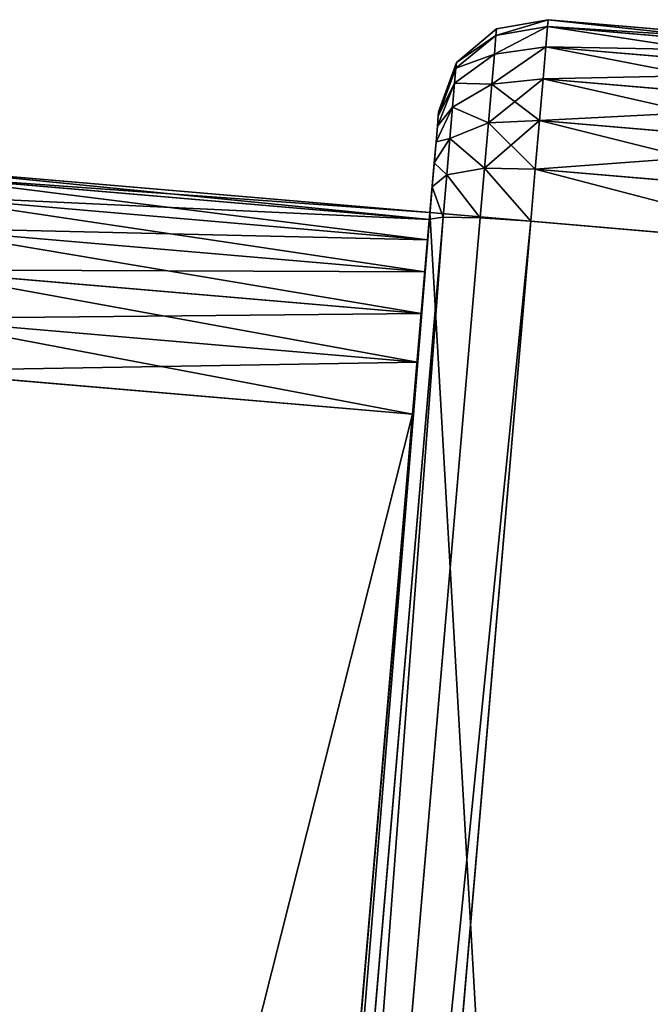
# Model space of a CAD drawing. Extents: x 34 to 1129, y -19 to 489.
# Tile 234 of 237: x 1099.66 to 1105.89, y 240.79 to 250.52. Entities that reach past the tile are written whole.
import ezdxf

# ---------------------------------------------------------------- set-up
doc = ezdxf.new("R2010")
doc.units = 0
doc.layers.get('0').update_dxf_attribs({"color": 13, "linetype": 'CONTINUOUS'})

# ---------------------------------------------------------------- blocks, each defined once
blk = doc.blocks.new('GROUP_27')
for p, q in [((24, 2, 14), (24, 36.8137, 14)), ((24, 36.8137), (24, 2)), ((24.5, 36.8049, 13.866), (24.5, 2.0088, 13.866)), ((24.5, 2.0088, 0.134), (24.5, 36.8049, 0.134)), ((24.866, 36.7809, 13.5), (24.866, 2.0328, 13.5)), ((24.866, 2.0328, 0.5), (24.866, 36.7809, 0.5)), ((25, 2.0655, 13), (25, 36.7482, 13)), ((25, 36.7482, 1), (25, 2.0655, 1)), ((25, 4, 12), (25, 34.8137, 12)), ((25, 4, 2), (25, 34.8137, 2)), ((25, 2, 12), (25, 4, 12)), ((25, 2, 2), (25, 4, 2)), ((30.0267, 4, 2), (25, 4, 2)), ((25, 4, 12), (25, 3.4824, 11.9319)), ((25, 4, 2), (25, 3.4824, 2.0681)), ((30.0267, 4, 12), (25, 4, 12)), ((25, 3.4824, 11.9319), (25, 3, 11.7321)), ((25, 3.4824, 2.0681), (25, 3, 2.2679)), ((25, 3.4824, 2.0681), (30.0473, 3.4824, 2.0681)), ((25, 3.4824, 11.9319), (30.0473, 3.4824, 11.9319)), ((25, 3, 11.7321), (25, 2.5858, 11.4142)), ((25, 3, 2.2679), (25, 2.5858, 2.5858)), ((25, 3, 2.2679), (30.0665, 3, 2.2679)), ((25, 3, 11.7321), (30.0665, 3, 11.7321)), ((25, 2.5858, 11.4142), (25, 2.2679, 11)), ((25, 2.5858, 2.5858), (25, 2.2679, 3)), ((25, 2.5858, 2.5858), (30.083, 2.5858, 2.5858)), ((25, 2.5858, 11.4142), (30.083, 2.5858, 11.4142)), ((25, 2.2679, 11), (25, 2.0681, 10.5176)), ((25, 2.2679, 3), (25, 2.0681, 3.4824)), ((25, 2.2679, 3), (30.0957, 2.2679, 3)), ((25, 2.2679, 11), (30.0957, 2.2679, 11)), ((25, 2.0655, 13), (24.866, 2.0328, 13.5)), ((24.866, 2.0328, 0.5), (25, 2.0655, 1)), ((25, 2.0681, 10.5176), (25, 2, 10)), ((25, 2.0681, 3.4824), (25, 2, 4)), ((25, 2.0681, 3.4824), (30.1037, 2.0681, 3.4824)), ((25, 2.0681, 10.5176), (30.1037, 2.0681, 10.5176)), ((25, 2.0655, 13), (25, 1.7434, 12.9576)), ((25, 1.7434, 1.0424), (25, 2.0655, 1)), ((25, 2, 2), (20, 2, 2)), ((25, 2, 12), (20, 2, 12)), ((24, 2, 14), (21, 2, 14)), ((21, 2), (24, 2)), ((24.5, 2.0088, 13.866), (24, 2, 14)), ((24, 2), (24.5, 2.0088, 0.134)), ((24, 2, 14), (24, 1.4824, 13.9319)), ((24, 1.4824, 0.0681), (24, 2)), ((24.866, 2.0328, 13.5), (24.5, 2.0088, 13.866)), ((24.5, 2.0088, 0.134), (24.866, 2.0328, 0.5)), ((24.5, 1.5173, 13.8013), (24.5, 2.0088, 13.866)), ((24.5, 2.0088, 0.134), (24.5, 1.5173, 0.1987)), ((24.866, 1.6129, 13.4447), (24.866, 2.0328, 13.5)), ((24.866, 2.0328, 0.5), (24.866, 1.6129, 0.5553)), ((25, 2, 12), (25, 1.299, 12.701)), ((25, 1.299, 1.299), (25, 2, 2)), ((25, 2, 10), (25, 2, 12)), ((25, 2, 4), (25, 2, 10)), ((25, 2, 2), (25, 2, 4)), ((25, 2, 10), (30.1064, 2, 10)), ((25, 2, 4), (30.1064, 2, 4)), ((25, 1.7434, 12.9576), (24.866, 1.6129, 13.4447)), ((25, 1.7434, 1.0424), (24.866, 1.6129, 0.5553)), ((25, 1.7434, 12.9576), (25, 1.5043, 12.8586)), ((25, 1.5043, 1.1414), (25, 1.7434, 1.0424)), ((24.866, 1.6129, 13.4447), (24.5, 1.5173, 13.8013)), ((24.866, 1.6129, 0.5553), (24.5, 1.5173, 0.1987)), ((24.866, 1.2522, 13.2953), (24.866, 1.6129, 13.4447)), ((24.866, 1.6129, 0.5553), (24.866, 1.2522, 0.7047)), ((21, 1.4824, 13.9319), (24, 1.4824, 13.9319)), ((24, 1.4824, 0.0681), (21, 1.4824, 0.0681)), ((24.5, 1.5173, 13.8013), (24, 1.4824, 13.9319)), ((24.5, 1.5173, 0.1987), (24, 1.4824, 0.0681)), ((24, 1.4824, 13.9319), (24, 1, 13.7321)), ((24, 1, 0.2679), (24, 1.4824, 0.0681)), ((24.5, 1.0676, 13.615), (24.5, 1.5173, 13.8013)), ((24.5, 1.5173, 0.1987), (24.5, 1.0676, 0.385)), ((24.866, 1.2522, 13.2953), (25, 1.5043, 12.8586)), ((24.866, 1.2522, 0.7047), (25, 1.5043, 1.1414)), ((25, 1.5043, 12.8586), (25, 1.299, 12.701)), ((25, 1.299, 1.299), (25, 1.5043, 1.1414)), ((24.866, 0.9424, 13.0576), (25, 1.299, 12.701)), ((25, 1.299, 1.299), (24.866, 0.9424, 0.9424)), ((25, 1.299, 12.701), (25, 1.1414, 12.4957)), ((25, 1.1414, 1.5043), (25, 1.299, 1.299)), ((24.5, 1.0676, 13.615), (24.866, 1.2522, 13.2953)), ((24.5, 1.0676, 0.385), (24.866, 1.2522, 0.7047)), ((24.866, 0.9424, 13.0576), (24.866, 1.2522, 13.2953)), ((24.866, 1.2522, 0.7047), (24.866, 0.9424, 0.9424)), ((24.866, 0.7047, 1.2522), (25, 1.1414, 1.5043)), ((25, 1.1414, 12.4957), (24.866, 0.7047, 12.7478)), ((25, 1.0424, 1.7434), (25, 1.1414, 1.5043)), ((25, 1.1414, 12.4957), (25, 1.0424, 12.2566)), ((21, 1, 13.7321), (24, 1, 13.7321)), ((21, 1, 0.2679), (24, 1, 0.2679)), ((24, 1, 13.7321), (24.5, 1.0676, 13.615)), ((24, 1, 0.2679), (24.5, 1.0676, 0.385)), ((24, 0.5858, 0.5858), (24, 1, 0.2679)), ((24, 1, 13.7321), (24, 0.5858, 13.4142)), ((24.5, 0.6813, 13.3187), (24.5, 1.0676, 13.615)), ((24.5, 1.0676, 0.385), (24.5, 0.6813, 0.6813)), ((24.866, 0.5553, 1.6129), (25, 1.0424, 1.7434)), ((24.866, 0.5553, 12.3871), (25, 1.0424, 12.2566)), ((25, 1, 2.0655), (24.866, 0.5, 2.0328)), ((24.866, 0.5, 11.9672), (25, 1, 11.9345)), ((25, 1, 2.0655), (25, 1.0424, 1.7434)), ((25, 1.0424, 12.2566), (25, 1, 11.9345)), ((25, 1, 2.0655), (25, 1, 11.9345)), ((24.5, 0.6813, 13.3187), (24.866, 0.9424, 13.0576)), ((24.866, 0.9424, 0.9424), (24.5, 0.6813, 0.6813)), ((24.866, 0.7047, 12.7478), (24.866, 0.9424, 13.0576)), ((24.866, 0.9424, 0.9424), (24.866, 0.7047, 1.2522)), ((24, 0.5858, 13.4142), (24.5, 0.6813, 13.3187)), ((24.5, 0.6813, 0.6813), (24, 0.5858, 0.5858)), ((24.5, 0.385, 1.0676), (24.866, 0.7047, 1.2522)), ((24.866, 0.7047, 12.7478), (24.5, 0.385, 12.9324)), ((24.5, 0.385, 12.9324), (24.5, 0.6813, 13.3187)), ((24.5, 0.6813, 0.6813), (24.5, 0.385, 1.0676)), ((24.866, 0.7047, 1.2522), (24.866, 0.5553, 1.6129)), ((24.866, 0.5553, 12.3871), (24.866, 0.7047, 12.7478)), ((24, 0.5858, 13.4142), (21, 0.5858, 13.4142)), ((21, 0.5858, 0.5858), (24, 0.5858, 0.5858)), ((24, 0.5858, 13.4142), (24, 0.2679, 13)), ((24, 0.2679, 1), (24, 0.5858, 0.5858)), ((24.5, 0.1987, 1.5173), (24.866, 0.5553, 1.6129)), ((24.5, 0.1987, 12.4827), (24.866, 0.5553, 12.3871)), ((24.866, 0.5, 2.0328), (24.5, 0.134, 2.0088)), ((24.5, 0.134, 11.9912), (24.866, 0.5, 11.9672)), ((24.866, 0.5553, 1.6129), (24.866, 0.5, 2.0328)), ((24.866, 0.5, 11.9672), (24.866, 0.5553, 12.3871)), ((24.866, 0.5, 11.9672), (24.866, 0.5, 2.0328)), ((24, 0.2679, 1), (24.5, 0.385, 1.0676)), ((24.5, 0.385, 12.9324), (24, 0.2679, 13)), ((24.5, 0.385, 1.0676), (24.5, 0.1987, 1.5173)), ((24.5, 0.1987, 12.4827), (24.5, 0.385, 12.9324)), ((21, 0.2679, 1), (24, 0.2679, 1)), ((21, 0.2679, 13), (24, 0.2679, 13)), ((24, 0.0681, 1.4824), (24, 0.2679, 1)), ((24, 0.2679, 13), (24, 0.0681, 12.5176)), ((24, 0.0681, 1.4824), (24.5, 0.1987, 1.5173)), ((24, 0.0681, 12.5176), (24.5, 0.1987, 12.4827)), ((24.5, 0.1987, 1.5173), (24.5, 0.134, 2.0088)), ((24.5, 0.134, 11.9912), (24.5, 0.1987, 12.4827)), ((24.5, 0.134, 2.0088), (24, 0, 2)), ((24, 0, 12), (24.5, 0.134, 11.9912)), ((24.5, 0.134, 11.9912), (24.5, 0.134, 2.0088)), ((21, 0.0681, 1.4824), (24, 0.0681, 1.4824)), ((21, 0.0681, 12.5176), (24, 0.0681, 12.5176)), ((24, 0, 2), (21, 0, 2)), ((21, 0, 12), (24, 0, 12)), ((24, 0, 2), (24, 0.0681, 1.4824)), ((24, 0.0681, 12.5176), (24, 0, 12)), ((24, 0, 2), (24, 0, 12))]:
    blk.add_line(p, q)
mesh = blk.add_polyface()
corners = [(20, 1.5043, 12.8586), (20, 2, 12), (20, 1.299, 12.701), (20, 1.7434, 12.9576), (20, 2.0655, 13), (20, 36.8137, 12), (20, 36.7482, 13), (20, 37.0703, 12.9576), (20, 37.5147, 12.701), (20, 37.3094, 12.8586)]
mesh.append_faces([[corners[k] for k in face] for face in [(0, 1, 2), (8, 7, 9)]], dxfattribs={"vtx0": -1})
mesh.append_faces([[corners[k] for k in face] for face in [(1, 4, 5), (5, 7, 8)]], dxfattribs={"vtx0": -1, "vtx1": -1})
mesh.append_faces([[corners[k] for k in face] for face in [(1, 0, 3), (1, 3, 4), (5, 4, 6), (5, 6, 7)]], dxfattribs={"vtx0": -1, "vtx2": -1})
mesh = blk.add_polyface()
corners = [(20, 2, 2), (20, 1.5043, 1.1414), (20, 1.299, 1.299), (20, 1.7434, 1.0424), (20, 2.0655, 1), (20, 36.8137, 2), (20, 36.7482, 1), (20, 37.0703, 1.0424), (20, 37.5147, 1.299), (20, 37.3094, 1.1414)]
mesh.append_faces([[corners[k] for k in face] for face in [(0, 1, 2), (7, 8, 9)]], dxfattribs={"vtx0": -1})
mesh.append_faces([[corners[k] for k in face] for face in [(1, 0, 3), (3, 0, 4), (4, 5, 6), (6, 5, 7)]], dxfattribs={"vtx0": -1, "vtx1": -1})
mesh.append_faces([[corners[k] for k in face] for face in [(4, 0, 5), (7, 5, 8)]], dxfattribs={"vtx0": -1, "vtx2": -1})
mesh = blk.add_polyface()
corners = [(25, 2, 12), (25, 1.5043, 12.8586), (25, 1.299, 12.701), (25, 1.7434, 12.9576), (25, 2.0655, 13), (25, 4, 12), (25, 36.7482, 13), (25, 34.8137, 12), (25, 36.8137, 12), (25, 37.0703, 12.9576), (25, 37.5147, 12.701), (25, 37.3094, 12.8586)]
mesh.append_faces([[corners[k] for k in face] for face in [(0, 1, 2), (9, 10, 11)]], dxfattribs={"vtx0": -1})
mesh.append_faces([[corners[k] for k in face] for face in [(1, 0, 3), (3, 0, 4), (4, 5, 6), (6, 8, 9)]], dxfattribs={"vtx0": -1, "vtx1": -1})
mesh.append_faces([[corners[k] for k in face] for face in [(4, 0, 5), (6, 5, 7), (6, 7, 8), (9, 8, 10)]], dxfattribs={"vtx0": -1, "vtx2": -1})
mesh = blk.add_polyface()
corners = [(25, 1.5043, 1.1414), (25, 2, 2), (25, 1.299, 1.299), (25, 1.7434, 1.0424), (25, 2.0655, 1), (25, 4, 2), (25, 36.7482, 1), (25, 34.8137, 2), (25, 36.8137, 2), (25, 37.0703, 1.0424), (25, 37.5147, 1.299), (25, 37.3094, 1.1414)]
mesh.append_faces([[corners[k] for k in face] for face in [(0, 1, 2), (10, 9, 11)]], dxfattribs={"vtx0": -1})
mesh.append_faces([[corners[k] for k in face] for face in [(1, 4, 5), (5, 6, 7), (7, 6, 8), (8, 9, 10)]], dxfattribs={"vtx0": -1, "vtx1": -1})
mesh.append_faces([[corners[k] for k in face] for face in [(1, 0, 3), (1, 3, 4), (5, 4, 6), (8, 6, 9)]], dxfattribs={"vtx0": -1, "vtx2": -1})
mesh = blk.add_polyface()
corners = [(20, 36.8137, 12), (20, 2, 2), (20, 2, 12), (20, 36.8137, 2)]
mesh.append_faces([[corners[k] for k in face] for face in [(0, 1, 2), (1, 0, 3)]], dxfattribs={"vtx0": -1})
mesh = blk.add_polyface()
corners = [(25, 36.8137, 12), (20, 2, 12), (20, 36.8137, 12), (25, 2, 12), (25, 4, 12), (25, 34.8137, 12)]
mesh.append_faces([[corners[k] for k in face] for face in [(0, 1, 2), (4, 0, 5)]], dxfattribs={"vtx0": -1})
mesh.append_faces([[corners[k] for k in face] for face in [(1, 0, 3), (3, 0, 4)]], dxfattribs={"vtx0": -1, "vtx1": -1})
mesh = blk.add_polyface()
corners = [(25, 2, 2), (20, 36.8137, 2), (20, 2, 2), (25, 36.8137, 2), (25, 4, 2), (25, 34.8137, 2)]
mesh.append_faces([[corners[k] for k in face] for face in [(0, 1, 2), (3, 4, 5)]], dxfattribs={"vtx0": -1})
mesh.append_faces([[corners[k] for k in face] for face in [(1, 0, 3)]], dxfattribs={"vtx0": -1, "vtx1": -1})
mesh.append_faces([[corners[k] for k in face] for face in [(3, 0, 4)]], dxfattribs={"vtx0": -1, "vtx2": -1})
mesh = blk.add_polyface()
corners = [(20.5, 2.0088, 13.866), (20.134, 36.7809, 13.5), (20.134, 2.0328, 13.5), (20.5, 36.8049, 13.866)]
mesh.append_faces([[corners[k] for k in face] for face in [(0, 1, 2), (1, 0, 3)]], dxfattribs={"vtx0": -1})
mesh = blk.add_polyface()
corners = [(20.5, 36.8049, 0.134), (20.134, 2.0328, 0.5), (20.134, 36.7809, 0.5), (20.5, 2.0088, 0.134)]
mesh.append_faces([[corners[k] for k in face] for face in [(0, 1, 2), (1, 0, 3)]], dxfattribs={"vtx0": -1})
mesh = blk.add_polyface()
corners = [(21, 2, 14), (20.5, 36.8049, 13.866), (20.5, 2.0088, 13.866), (21, 36.8137, 14)]
mesh.append_faces([[corners[k] for k in face] for face in [(0, 1, 2), (1, 0, 3)]], dxfattribs={"vtx0": -1})
mesh = blk.add_polyface()
corners = [(21, 36.8137), (20.5, 2.0088, 0.134), (20.5, 36.8049, 0.134), (21, 2)]
mesh.append_faces([[corners[k] for k in face] for face in [(0, 1, 2), (1, 0, 3)]], dxfattribs={"vtx0": -1})
mesh = blk.add_polyface()
corners = [(21, 2, 14), (24, 36.8137, 14), (21, 36.8137, 14), (24, 2, 14)]
mesh.append_faces([[corners[k] for k in face] for face in [(0, 1, 2), (1, 0, 3)]], dxfattribs={"vtx0": -1})
mesh = blk.add_polyface()
corners = [(24, 36.8137), (21, 2), (21, 36.8137), (24, 2)]
mesh.append_faces([[corners[k] for k in face] for face in [(0, 1, 2), (1, 0, 3)]], dxfattribs={"vtx0": -1})
mesh = blk.add_polyface()
corners = [(24, 2, 14), (24.5, 36.8049, 13.866), (24, 36.8137, 14), (24.5, 2.0088, 13.866)]
mesh.append_faces([[corners[k] for k in face] for face in [(0, 1, 2), (1, 0, 3)]], dxfattribs={"vtx0": -1})
mesh = blk.add_polyface()
corners = [(24.5, 36.8049, 0.134), (24, 2), (24, 36.8137), (24.5, 2.0088, 0.134)]
mesh.append_faces([[corners[k] for k in face] for face in [(0, 1, 2), (1, 0, 3)]], dxfattribs={"vtx0": -1})
mesh = blk.add_polyface()
corners = [(24.866, 2.0328, 13.5), (24.5, 36.8049, 13.866), (24.5, 2.0088, 13.866), (24.866, 36.7809, 13.5)]
mesh.append_faces([[corners[k] for k in face] for face in [(0, 1, 2), (1, 0, 3)]], dxfattribs={"vtx0": -1})
mesh = blk.add_polyface()
corners = [(24.5, 36.8049, 0.134), (24.866, 2.0328, 0.5), (24.5, 2.0088, 0.134), (24.866, 36.7809, 0.5)]
mesh.append_faces([[corners[k] for k in face] for face in [(0, 1, 2), (1, 0, 3)]], dxfattribs={"vtx0": -1})
mesh = blk.add_polyface()
corners = [(20.134, 36.7809, 13.5), (20, 2.0655, 13), (20.134, 2.0328, 13.5), (20, 36.7482, 13)]
mesh.append_faces([[corners[k] for k in face] for face in [(0, 1, 2), (1, 0, 3)]], dxfattribs={"vtx0": -1})
mesh = blk.add_polyface()
corners = [(20, 2.0655, 1), (20.134, 36.7809, 0.5), (20.134, 2.0328, 0.5), (20, 36.7482, 1)]
mesh.append_faces([[corners[k] for k in face] for face in [(0, 1, 2), (1, 0, 3)]], dxfattribs={"vtx0": -1})
mesh = blk.add_polyface()
corners = [(25, 2.0655, 13), (24.866, 36.7809, 13.5), (24.866, 2.0328, 13.5), (25, 36.7482, 13)]
mesh.append_faces([[corners[k] for k in face] for face in [(0, 1, 2), (1, 0, 3)]], dxfattribs={"vtx0": -1})
mesh = blk.add_polyface()
corners = [(24.866, 36.7809, 0.5), (25, 2.0655, 1), (24.866, 2.0328, 0.5), (25, 36.7482, 1)]
mesh.append_faces([[corners[k] for k in face] for face in [(0, 1, 2), (1, 0, 3)]], dxfattribs={"vtx0": -1})
mesh = blk.add_polyface()
corners = [(30.0267, 34.8137, 2), (25, 4, 2), (25, 34.8137, 2), (30.0267, 4, 2), (30.9039, 34.7436, 2), (30.9039, 4.0701, 2), (31.7841, 34.6111, 2), (31.7841, 4.2026, 2), (32.6529, 34.4177, 2), (32.6529, 4.396, 2), (33.5061, 34.1641, 2), (33.5061, 4.6496, 2), (34.3395, 33.8518, 2), (34.3395, 4.9619, 2), (35.1492, 33.4821, 2), (35.1492, 5.3316, 2), (35.9312, 33.057, 2), (35.9312, 5.7568, 2), (36.6816, 32.5784, 2), (36.6816, 6.2354, 2), (37.3969, 6.7651, 2), (37.3969, 32.0486, 2), (38.0735, 31.4704, 2), (38.0735, 7.3433, 2), (38.7083, 30.8464, 2), (38.7083, 7.9673, 2), (39.3454, 30.1261, 2), (39.3454, 8.6876, 2), (40.1384, 9.5807, 2), (40.1384, 29.233, 2), (41.0461, 28.3506, 2), (41.0461, 10.4631, 2), (42.0161, 27.5372, 2), (42.0161, 11.2765, 2), (43.0432, 26.7971, 2), (43.0432, 12.0166, 2), (44.1219, 26.1345, 2), (44.1219, 12.6793, 2), (45.2462, 13.261, 2), (45.2462, 25.5527, 2), (46.4103, 25.0551, 2), (46.4103, 13.7586, 2), (47.6077, 24.6442, 2), (47.6077, 14.1695, 2), (48.832, 14.4914, 2), (48.832, 24.3224, 2), (50.0767, 24.0912, 2), (50.0767, 14.7225, 2), (51.3349, 14.8617, 2), (51.3349, 23.952, 2), (52.5633, 23.9069, 2), (52.5633, 14.9069, 2), (60.6, 14.9069, 2), (60.6, 23.9069, 2)]
mesh.append_faces([[corners[k] for k in face] for face in [(0, 1, 2), (52, 50, 53)]], dxfattribs={"vtx0": -1})
mesh.append_faces([[corners[k] for k in face] for face in [(1, 0, 3), (3, 4, 5), (5, 6, 7), (7, 8, 9), (9, 10, 11), (11, 12, 13), (13, 14, 15), (15, 16, 17), (17, 18, 19), (19, 18, 20), (20, 22, 23), (23, 24, 25), (25, 26, 27), (27, 26, 28), (28, 30, 31), (31, 32, 33), (33, 34, 35), (35, 36, 37), (37, 36, 38), (38, 40, 41), (41, 42, 43), (43, 42, 44), (44, 46, 47), (47, 46, 48), (48, 50, 51), (51, 50, 52)]], dxfattribs={"vtx0": -1, "vtx1": -1})
mesh.append_faces([[corners[k] for k in face] for face in [(3, 0, 4), (5, 4, 6), (7, 6, 8), (9, 8, 10), (11, 10, 12), (13, 12, 14), (15, 14, 16), (17, 16, 18), (20, 18, 21), (20, 21, 22), (23, 22, 24), (25, 24, 26), (28, 26, 29), (28, 29, 30), (31, 30, 32), (33, 32, 34), (35, 34, 36), (38, 36, 39), (38, 39, 40), (41, 40, 42), (44, 42, 45), (44, 45, 46), (48, 46, 49), (48, 49, 50)]], dxfattribs={"vtx0": -1, "vtx2": -1})
mesh = blk.add_polyface()
corners = [(30.0267, 4, 12), (25, 34.8137, 12), (25, 4, 12), (30.0267, 34.8137, 12), (30.9039, 34.7436, 12), (30.9039, 4.0701, 12), (31.7841, 4.2026, 12), (31.7841, 34.6111, 12), (32.6529, 4.396, 12), (32.6529, 34.4177, 12), (33.5061, 34.1641, 12), (33.5061, 4.6496, 12), (34.3395, 4.9619, 12), (34.3395, 33.8518, 12), (35.1492, 5.3316, 12), (35.1492, 33.4821, 12), (35.9312, 5.7568, 12), (35.9312, 33.057, 12), (36.6816, 6.2354, 12), (36.6816, 32.5784, 12), (37.3969, 6.7651, 12), (37.3969, 32.0486, 12), (38.0735, 7.3433, 12), (38.0735, 31.4704, 12), (38.7083, 7.9673, 12), (38.7083, 30.8464, 12), (39.3454, 8.6876, 12), (39.3454, 30.1261, 12), (40.1384, 9.5807, 12), (40.1384, 29.233, 12), (41.0461, 10.4631, 12), (41.0461, 28.3506, 12), (42.0161, 11.2765, 12), (42.0161, 27.5372, 12), (43.0432, 26.7971, 12), (43.0432, 12.0166, 12), (44.1219, 26.1345, 12), (44.1219, 12.6793, 12), (45.2462, 13.261, 12), (45.2462, 25.5527, 12), (46.4103, 13.7586, 12), (46.4103, 25.0551, 12), (47.6077, 24.6442, 12), (47.6077, 14.1695, 12), (48.832, 14.4914, 12), (48.832, 24.3224, 12), (50.0767, 14.7225, 12), (50.0767, 24.0912, 12), (51.3349, 14.8617, 12), (51.3349, 23.952, 12), (52.5633, 14.9069, 12), (52.5633, 23.9069, 12), (60.6, 14.9069, 12), (60.6, 23.9069, 12)]
mesh.append_faces([[corners[k] for k in face] for face in [(0, 1, 2), (51, 52, 53)]], dxfattribs={"vtx0": -1})
mesh.append_faces([[corners[k] for k in face] for face in [(1, 0, 3), (3, 0, 4), (4, 6, 7), (7, 8, 9), (9, 8, 10), (10, 12, 13), (13, 14, 15), (15, 16, 17), (17, 18, 19), (19, 20, 21), (21, 22, 23), (23, 24, 25), (25, 26, 27), (27, 28, 29), (29, 30, 31), (31, 32, 33), (33, 32, 34), (34, 35, 36), (36, 38, 39), (39, 40, 41), (41, 40, 42), (42, 44, 45), (45, 46, 47), (47, 48, 49), (49, 50, 51)]], dxfattribs={"vtx0": -1, "vtx1": -1})
mesh.append_faces([[corners[k] for k in face] for face in [(4, 0, 5), (4, 5, 6), (7, 6, 8), (10, 8, 11), (10, 11, 12), (13, 12, 14), (15, 14, 16), (17, 16, 18), (19, 18, 20), (21, 20, 22), (23, 22, 24), (25, 24, 26), (27, 26, 28), (29, 28, 30), (31, 30, 32), (34, 32, 35), (36, 35, 37), (36, 37, 38), (39, 38, 40), (42, 40, 43), (42, 43, 44), (45, 44, 46), (47, 46, 48), (49, 48, 50), (51, 50, 52)]], dxfattribs={"vtx0": -1, "vtx2": -1})
mesh = blk.add_polyface()
corners = [(25, 2.0681, 10.5176), (25, 2, 12), (25, 2, 10), (25, 2.2679, 11), (25, 2.5858, 11.4142), (25, 3, 11.7321), (25, 3.4824, 11.9319), (25, 4, 12)]
mesh.append_faces([[corners[k] for k in face] for face in [(0, 1, 2), (1, 6, 7)]], dxfattribs={"vtx0": -1})
mesh.append_faces([[corners[k] for k in face] for face in [(1, 0, 3), (1, 3, 4), (1, 4, 5), (1, 5, 6)]], dxfattribs={"vtx0": -1, "vtx2": -1})
mesh = blk.add_polyface()
corners = [(25, 2, 2), (25, 2.0681, 3.4824), (25, 2, 4), (25, 2.2679, 3), (25, 2.5858, 2.5858), (25, 3, 2.2679), (25, 3.4824, 2.0681), (25, 4, 2)]
mesh.append_faces([[corners[k] for k in face] for face in [(0, 1, 2), (6, 0, 7)]], dxfattribs={"vtx0": -1})
mesh.append_faces([[corners[k] for k in face] for face in [(1, 0, 3), (3, 0, 4), (4, 0, 5), (5, 0, 6)]], dxfattribs={"vtx0": -1, "vtx1": -1})
mesh = blk.add_polyface()
corners = [(30.0267, 4, 2), (25, 3.4824, 2.0681), (25, 4, 2), (30.0473, 3.4824, 2.0681)]
mesh.append_faces([[corners[k] for k in face] for face in [(0, 1, 2), (1, 0, 3)]], dxfattribs={"vtx0": -1})
mesh = blk.add_polyface()
corners = [(30.0473, 3.4824, 11.9319), (25, 4, 12), (25, 3.4824, 11.9319), (30.0267, 4, 12)]
mesh.append_faces([[corners[k] for k in face] for face in [(0, 1, 2), (1, 0, 3)]], dxfattribs={"vtx0": -1})
mesh = blk.add_polyface()
corners = [(30.0473, 3.4824, 2.0681), (25, 3, 2.2679), (25, 3.4824, 2.0681), (30.0665, 3, 2.2679)]
mesh.append_faces([[corners[k] for k in face] for face in [(0, 1, 2), (1, 0, 3)]], dxfattribs={"vtx0": -1})
mesh = blk.add_polyface()
corners = [(30.0665, 3, 11.7321), (25, 3.4824, 11.9319), (25, 3, 11.7321), (30.0473, 3.4824, 11.9319)]
mesh.append_faces([[corners[k] for k in face] for face in [(0, 1, 2), (1, 0, 3)]], dxfattribs={"vtx0": -1})
mesh = blk.add_polyface()
corners = [(30.0665, 3, 2.2679), (25, 2.5858, 2.5858), (25, 3, 2.2679), (30.083, 2.5858, 2.5858)]
mesh.append_faces([[corners[k] for k in face] for face in [(0, 1, 2), (1, 0, 3)]], dxfattribs={"vtx0": -1})
mesh = blk.add_polyface()
corners = [(30.083, 2.5858, 11.4142), (25, 3, 11.7321), (25, 2.5858, 11.4142), (30.0665, 3, 11.7321)]
mesh.append_faces([[corners[k] for k in face] for face in [(0, 1, 2), (1, 0, 3)]], dxfattribs={"vtx0": -1})
mesh = blk.add_polyface()
corners = [(30.0957, 2.2679, 3), (25, 2.5858, 2.5858), (30.083, 2.5858, 2.5858), (25, 2.2679, 3)]
mesh.append_faces([[corners[k] for k in face] for face in [(0, 1, 2), (1, 0, 3)]], dxfattribs={"vtx0": -1})
mesh = blk.add_polyface()
corners = [(30.083, 2.5858, 11.4142), (25, 2.2679, 11), (30.0957, 2.2679, 11), (25, 2.5858, 11.4142)]
mesh.append_faces([[corners[k] for k in face] for face in [(0, 1, 2), (1, 0, 3)]], dxfattribs={"vtx0": -1})
mesh = blk.add_polyface()
corners = [(30.1037, 2.0681, 3.4824), (25, 2.2679, 3), (30.0957, 2.2679, 3), (25, 2.0681, 3.4824)]
mesh.append_faces([[corners[k] for k in face] for face in [(0, 1, 2), (1, 0, 3)]], dxfattribs={"vtx0": -1})
mesh = blk.add_polyface()
corners = [(30.0957, 2.2679, 11), (25, 2.0681, 10.5176), (30.1037, 2.0681, 10.5176), (25, 2.2679, 11)]
mesh.append_faces([[corners[k] for k in face] for face in [(0, 1, 2), (1, 0, 3)]], dxfattribs={"vtx0": -1})
mesh = blk.add_polyface()
corners = [(25, 1.7434, 12.9576), (24.866, 2.0328, 13.5), (24.866, 1.6129, 13.4447), (25, 2.0655, 13)]
mesh.append_faces([[corners[k] for k in face] for face in [(0, 1, 2), (1, 0, 3)]], dxfattribs={"vtx0": -1})
mesh = blk.add_polyface()
corners = [(24.866, 2.0328, 0.5), (25, 1.7434, 1.0424), (24.866, 1.6129, 0.5553), (25, 2.0655, 1)]
mesh.append_faces([[corners[k] for k in face] for face in [(0, 1, 2), (1, 0, 3)]], dxfattribs={"vtx0": -1})
mesh = blk.add_polyface()
corners = [(30.1064, 2, 4), (25, 2.0681, 3.4824), (30.1037, 2.0681, 3.4824), (25, 2, 4)]
mesh.append_faces([[corners[k] for k in face] for face in [(0, 1, 2), (1, 0, 3)]], dxfattribs={"vtx0": -1})
mesh = blk.add_polyface()
corners = [(30.1037, 2.0681, 10.5176), (25, 2, 10), (30.1064, 2, 10), (25, 2.0681, 10.5176)]
mesh.append_faces([[corners[k] for k in face] for face in [(0, 1, 2), (1, 0, 3)]], dxfattribs={"vtx0": -1})
mesh = blk.add_polyface()
corners = [(20, 2, 12), (25, 2, 2), (20, 2, 2), (25, 2, 4), (25, 2, 10), (25, 2, 12)]
mesh.append_faces([[corners[k] for k in face] for face in [(0, 1, 2), (4, 0, 5)]], dxfattribs={"vtx0": -1})
mesh.append_faces([[corners[k] for k in face] for face in [(1, 0, 3), (3, 0, 4)]], dxfattribs={"vtx0": -1, "vtx1": -1})
mesh = blk.add_polyface()
corners = [(24, 1.4824, 13.9319), (21, 2, 14), (21, 1.4824, 13.9319), (24, 2, 14)]
mesh.append_faces([[corners[k] for k in face] for face in [(0, 1, 2), (1, 0, 3)]], dxfattribs={"vtx0": -1})
mesh = blk.add_polyface()
corners = [(21, 2), (24, 1.4824, 0.0681), (21, 1.4824, 0.0681), (24, 2)]
mesh.append_faces([[corners[k] for k in face] for face in [(0, 1, 2), (1, 0, 3)]], dxfattribs={"vtx0": -1})
mesh = blk.add_polyface()
corners = [(24.5, 1.5173, 13.8013), (24, 2, 14), (24, 1.4824, 13.9319), (24.5, 2.0088, 13.866)]
mesh.append_faces([[corners[k] for k in face] for face in [(0, 1, 2), (1, 0, 3)]], dxfattribs={"vtx0": -1})
mesh = blk.add_polyface()
corners = [(24, 2), (24.5, 1.5173, 0.1987), (24, 1.4824, 0.0681), (24.5, 2.0088, 0.134)]
mesh.append_faces([[corners[k] for k in face] for face in [(0, 1, 2), (1, 0, 3)]], dxfattribs={"vtx0": -1})
mesh = blk.add_polyface()
corners = [(24.866, 1.6129, 13.4447), (24.5, 2.0088, 13.866), (24.5, 1.5173, 13.8013), (24.866, 2.0328, 13.5)]
mesh.append_faces([[corners[k] for k in face] for face in [(0, 1, 2), (1, 0, 3)]], dxfattribs={"vtx0": -1})
mesh = blk.add_polyface()
corners = [(24.5, 2.0088, 0.134), (24.866, 1.6129, 0.5553), (24.5, 1.5173, 0.1987), (24.866, 2.0328, 0.5)]
mesh.append_faces([[corners[k] for k in face] for face in [(0, 1, 2), (1, 0, 3)]], dxfattribs={"vtx0": -1})
mesh = blk.add_polyface()
corners = [(30.1064, 2, 10), (25, 2, 4), (30.1064, 2, 4), (25, 2, 10)]
mesh.append_faces([[corners[k] for k in face] for face in [(0, 1, 2), (1, 0, 3)]], dxfattribs={"vtx0": -1})
mesh = blk.add_polyface()
corners = [(25, 1.0424, 1.7434), (25, 1, 11.9345), (25, 1, 2.0655), (25, 1.0424, 12.2566), (25, 1.1414, 1.5043), (25, 1.1414, 12.4957), (25, 1.299, 1.299), (25, 1.299, 12.701), (25, 2, 2), (25, 2, 12), (25, 2, 4), (25, 2, 10)]
mesh.append_faces([[corners[k] for k in face] for face in [(0, 1, 2), (9, 10, 11)]], dxfattribs={"vtx0": -1})
mesh.append_faces([[corners[k] for k in face] for face in [(1, 0, 3), (3, 4, 5), (5, 6, 7), (7, 8, 9)]], dxfattribs={"vtx0": -1, "vtx1": -1})
mesh.append_faces([[corners[k] for k in face] for face in [(3, 0, 4), (5, 4, 6), (7, 6, 8), (9, 8, 10)]], dxfattribs={"vtx0": -1, "vtx2": -1})
mesh = blk.add_polyface()
corners = [(25, 1.5043, 12.8586), (24.866, 1.6129, 13.4447), (24.866, 1.2522, 13.2953), (25, 1.7434, 12.9576)]
mesh.append_faces([[corners[k] for k in face] for face in [(0, 1, 2), (1, 0, 3)]], dxfattribs={"vtx0": -1})
mesh = blk.add_polyface()
corners = [(24.866, 1.6129, 0.5553), (25, 1.5043, 1.1414), (24.866, 1.2522, 0.7047), (25, 1.7434, 1.0424)]
mesh.append_faces([[corners[k] for k in face] for face in [(0, 1, 2), (1, 0, 3)]], dxfattribs={"vtx0": -1})
mesh = blk.add_polyface()
corners = [(24.866, 1.2522, 13.2953), (24.5, 1.5173, 13.8013), (24.5, 1.0676, 13.615), (24.866, 1.6129, 13.4447)]
mesh.append_faces([[corners[k] for k in face] for face in [(0, 1, 2), (1, 0, 3)]], dxfattribs={"vtx0": -1})
mesh = blk.add_polyface()
corners = [(24.5, 1.5173, 0.1987), (24.866, 1.2522, 0.7047), (24.5, 1.0676, 0.385), (24.866, 1.6129, 0.5553)]
mesh.append_faces([[corners[k] for k in face] for face in [(0, 1, 2), (1, 0, 3)]], dxfattribs={"vtx0": -1})
mesh = blk.add_polyface()
corners = [(24, 1, 13.7321), (21, 1.4824, 13.9319), (21, 1, 13.7321), (24, 1.4824, 13.9319)]
mesh.append_faces([[corners[k] for k in face] for face in [(0, 1, 2), (1, 0, 3)]], dxfattribs={"vtx0": -1})
mesh = blk.add_polyface()
corners = [(24, 1.4824, 0.0681), (21, 1, 0.2679), (21, 1.4824, 0.0681), (24, 1, 0.2679)]
mesh.append_faces([[corners[k] for k in face] for face in [(0, 1, 2), (1, 0, 3)]], dxfattribs={"vtx0": -1})
mesh = blk.add_polyface()
corners = [(24.5, 1.0676, 13.615), (24, 1.4824, 13.9319), (24, 1, 13.7321), (24.5, 1.5173, 13.8013)]
mesh.append_faces([[corners[k] for k in face] for face in [(0, 1, 2), (1, 0, 3)]], dxfattribs={"vtx0": -1})
mesh = blk.add_polyface()
corners = [(24.5, 1.5173, 0.1987), (24, 1, 0.2679), (24, 1.4824, 0.0681), (24.5, 1.0676, 0.385)]
mesh.append_faces([[corners[k] for k in face] for face in [(0, 1, 2), (1, 0, 3)]], dxfattribs={"vtx0": -1})
mesh = blk.add_polyface()
corners = [(24.866, 1.2522, 0.7047), (25, 1.299, 1.299), (24.866, 0.9424, 0.9424), (25, 1.5043, 1.1414)]
mesh.append_faces([[corners[k] for k in face] for face in [(0, 1, 2), (1, 0, 3)]], dxfattribs={"vtx0": -1})
mesh = blk.add_polyface()
corners = [(25, 1.299, 12.701), (24.866, 1.2522, 13.2953), (24.866, 0.9424, 13.0576), (25, 1.5043, 12.8586)]
mesh.append_faces([[corners[k] for k in face] for face in [(0, 1, 2), (1, 0, 3)]], dxfattribs={"vtx0": -1})
mesh = blk.add_polyface()
corners = [(25, 1.1414, 12.4957), (24.866, 0.9424, 13.0576), (24.866, 0.7047, 12.7478), (25, 1.299, 12.701)]
mesh.append_faces([[corners[k] for k in face] for face in [(0, 1, 2), (1, 0, 3)]], dxfattribs={"vtx0": -1})
mesh = blk.add_polyface()
corners = [(24.866, 0.9424, 0.9424), (25, 1.1414, 1.5043), (24.866, 0.7047, 1.2522), (25, 1.299, 1.299)]
mesh.append_faces([[corners[k] for k in face] for face in [(0, 1, 2), (1, 0, 3)]], dxfattribs={"vtx0": -1})
mesh = blk.add_polyface()
corners = [(24.866, 0.9424, 13.0576), (24.5, 1.0676, 13.615), (24.5, 0.6813, 13.3187), (24.866, 1.2522, 13.2953)]
mesh.append_faces([[corners[k] for k in face] for face in [(0, 1, 2), (1, 0, 3)]], dxfattribs={"vtx0": -1})
mesh = blk.add_polyface()
corners = [(24.5, 1.0676, 0.385), (24.866, 0.9424, 0.9424), (24.5, 0.6813, 0.6813), (24.866, 1.2522, 0.7047)]
mesh.append_faces([[corners[k] for k in face] for face in [(0, 1, 2), (1, 0, 3)]], dxfattribs={"vtx0": -1})
mesh = blk.add_polyface()
corners = [(24.866, 0.7047, 1.2522), (25, 1.0424, 1.7434), (24.866, 0.5553, 1.6129), (25, 1.1414, 1.5043)]
mesh.append_faces([[corners[k] for k in face] for face in [(0, 1, 2), (1, 0, 3)]], dxfattribs={"vtx0": -1})
mesh = blk.add_polyface()
corners = [(25, 1.0424, 12.2566), (24.866, 0.7047, 12.7478), (24.866, 0.5553, 12.3871), (25, 1.1414, 12.4957)]
mesh.append_faces([[corners[k] for k in face] for face in [(0, 1, 2), (1, 0, 3)]], dxfattribs={"vtx0": -1})
mesh = blk.add_polyface()
corners = [(24, 0.5858, 13.4142), (21, 1, 13.7321), (21, 0.5858, 13.4142), (24, 1, 13.7321)]
mesh.append_faces([[corners[k] for k in face] for face in [(0, 1, 2), (1, 0, 3)]], dxfattribs={"vtx0": -1})
mesh = blk.add_polyface()
corners = [(24, 1, 0.2679), (21, 0.5858, 0.5858), (21, 1, 0.2679), (24, 0.5858, 0.5858)]
mesh.append_faces([[corners[k] for k in face] for face in [(0, 1, 2), (1, 0, 3)]], dxfattribs={"vtx0": -1})
mesh = blk.add_polyface()
corners = [(24.5, 1.0676, 0.385), (24, 0.5858, 0.5858), (24, 1, 0.2679), (24.5, 0.6813, 0.6813)]
mesh.append_faces([[corners[k] for k in face] for face in [(0, 1, 2), (1, 0, 3)]], dxfattribs={"vtx0": -1})
mesh = blk.add_polyface()
corners = [(24.5, 0.6813, 13.3187), (24, 1, 13.7321), (24, 0.5858, 13.4142), (24.5, 1.0676, 13.615)]
mesh.append_faces([[corners[k] for k in face] for face in [(0, 1, 2), (1, 0, 3)]], dxfattribs={"vtx0": -1})
mesh = blk.add_polyface()
corners = [(24.866, 0.5553, 1.6129), (25, 1, 2.0655), (24.866, 0.5, 2.0328), (25, 1.0424, 1.7434)]
mesh.append_faces([[corners[k] for k in face] for face in [(0, 1, 2), (1, 0, 3)]], dxfattribs={"vtx0": -1})
mesh = blk.add_polyface()
corners = [(25, 1, 11.9345), (24.866, 0.5553, 12.3871), (24.866, 0.5, 11.9672), (25, 1.0424, 12.2566)]
mesh.append_faces([[corners[k] for k in face] for face in [(0, 1, 2), (1, 0, 3)]], dxfattribs={"vtx0": -1})
mesh = blk.add_polyface()
corners = [(25, 1, 2.0655), (24.866, 0.5, 11.9672), (24.866, 0.5, 2.0328), (25, 1, 11.9345)]
mesh.append_faces([[corners[k] for k in face] for face in [(0, 1, 2), (1, 0, 3)]], dxfattribs={"vtx0": -1})
mesh = blk.add_polyface()
corners = [(24.866, 0.7047, 12.7478), (24.5, 0.6813, 13.3187), (24.5, 0.385, 12.9324), (24.866, 0.9424, 13.0576)]
mesh.append_faces([[corners[k] for k in face] for face in [(0, 1, 2), (1, 0, 3)]], dxfattribs={"vtx0": -1})
mesh = blk.add_polyface()
corners = [(24.5, 0.6813, 0.6813), (24.866, 0.7047, 1.2522), (24.5, 0.385, 1.0676), (24.866, 0.9424, 0.9424)]
mesh.append_faces([[corners[k] for k in face] for face in [(0, 1, 2), (1, 0, 3)]], dxfattribs={"vtx0": -1})
mesh = blk.add_polyface()
corners = [(24.5, 0.6813, 13.3187), (24, 0.2679, 13), (24.5, 0.385, 12.9324), (24, 0.5858, 13.4142)]
mesh.append_faces([[corners[k] for k in face] for face in [(0, 1, 2), (1, 0, 3)]], dxfattribs={"vtx0": -1})
mesh = blk.add_polyface()
corners = [(24.5, 0.6813, 0.6813), (24, 0.2679, 1), (24, 0.5858, 0.5858), (24.5, 0.385, 1.0676)]
mesh.append_faces([[corners[k] for k in face] for face in [(0, 1, 2), (1, 0, 3)]], dxfattribs={"vtx0": -1})
mesh = blk.add_polyface()
corners = [(24.5, 0.385, 1.0676), (24.866, 0.5553, 1.6129), (24.5, 0.1987, 1.5173), (24.866, 0.7047, 1.2522)]
mesh.append_faces([[corners[k] for k in face] for face in [(0, 1, 2), (1, 0, 3)]], dxfattribs={"vtx0": -1})
mesh = blk.add_polyface()
corners = [(24.866, 0.5553, 12.3871), (24.5, 0.385, 12.9324), (24.5, 0.1987, 12.4827), (24.866, 0.7047, 12.7478)]
mesh.append_faces([[corners[k] for k in face] for face in [(0, 1, 2), (1, 0, 3)]], dxfattribs={"vtx0": -1})
mesh = blk.add_polyface()
corners = [(24, 0.2679, 1), (21, 0.5858, 0.5858), (24, 0.5858, 0.5858), (21, 0.2679, 1)]
mesh.append_faces([[corners[k] for k in face] for face in [(0, 1, 2), (1, 0, 3)]], dxfattribs={"vtx0": -1})
mesh = blk.add_polyface()
corners = [(24, 0.5858, 13.4142), (21, 0.2679, 13), (24, 0.2679, 13), (21, 0.5858, 13.4142)]
mesh.append_faces([[corners[k] for k in face] for face in [(0, 1, 2), (1, 0, 3)]], dxfattribs={"vtx0": -1})
mesh = blk.add_polyface()
corners = [(24.5, 0.1987, 1.5173), (24.866, 0.5, 2.0328), (24.5, 0.134, 2.0088), (24.866, 0.5553, 1.6129)]
mesh.append_faces([[corners[k] for k in face] for face in [(0, 1, 2), (1, 0, 3)]], dxfattribs={"vtx0": -1})
mesh = blk.add_polyface()
corners = [(24.866, 0.5, 11.9672), (24.5, 0.1987, 12.4827), (24.5, 0.134, 11.9912), (24.866, 0.5553, 12.3871)]
mesh.append_faces([[corners[k] for k in face] for face in [(0, 1, 2), (1, 0, 3)]], dxfattribs={"vtx0": -1})
mesh = blk.add_polyface()
corners = [(24.866, 0.5, 2.0328), (24.5, 0.134, 11.9912), (24.5, 0.134, 2.0088), (24.866, 0.5, 11.9672)]
mesh.append_faces([[corners[k] for k in face] for face in [(0, 1, 2), (1, 0, 3)]], dxfattribs={"vtx0": -1})
mesh = blk.add_polyface()
corners = [(24.5, 0.385, 1.0676), (24, 0.0681, 1.4824), (24, 0.2679, 1), (24.5, 0.1987, 1.5173)]
mesh.append_faces([[corners[k] for k in face] for face in [(0, 1, 2), (1, 0, 3)]], dxfattribs={"vtx0": -1})
mesh = blk.add_polyface()
corners = [(24.5, 0.385, 12.9324), (24, 0.0681, 12.5176), (24.5, 0.1987, 12.4827), (24, 0.2679, 13)]
mesh.append_faces([[corners[k] for k in face] for face in [(0, 1, 2), (1, 0, 3)]], dxfattribs={"vtx0": -1})
mesh = blk.add_polyface()
corners = [(24, 0.0681, 1.4824), (21, 0.2679, 1), (24, 0.2679, 1), (21, 0.0681, 1.4824)]
mesh.append_faces([[corners[k] for k in face] for face in [(0, 1, 2), (1, 0, 3)]], dxfattribs={"vtx0": -1})
mesh = blk.add_polyface()
corners = [(24, 0.2679, 13), (21, 0.0681, 12.5176), (24, 0.0681, 12.5176), (21, 0.2679, 13)]
mesh.append_faces([[corners[k] for k in face] for face in [(0, 1, 2), (1, 0, 3)]], dxfattribs={"vtx0": -1})
mesh = blk.add_polyface()
corners = [(24.5, 0.1987, 1.5173), (24, 0, 2), (24, 0.0681, 1.4824), (24.5, 0.134, 2.0088)]
mesh.append_faces([[corners[k] for k in face] for face in [(0, 1, 2), (1, 0, 3)]], dxfattribs={"vtx0": -1})
mesh = blk.add_polyface()
corners = [(24.5, 0.1987, 12.4827), (24, 0, 12), (24.5, 0.134, 11.9912), (24, 0.0681, 12.5176)]
mesh.append_faces([[corners[k] for k in face] for face in [(0, 1, 2), (1, 0, 3)]], dxfattribs={"vtx0": -1})
mesh = blk.add_polyface()
corners = [(24.5, 0.134, 2.0088), (24, 0, 12), (24, 0, 2), (24.5, 0.134, 11.9912)]
mesh.append_faces([[corners[k] for k in face] for face in [(0, 1, 2), (1, 0, 3)]], dxfattribs={"vtx0": -1})
mesh = blk.add_polyface()
corners = [(24, 0, 2), (21, 0.0681, 1.4824), (24, 0.0681, 1.4824), (21, 0, 2)]
mesh.append_faces([[corners[k] for k in face] for face in [(0, 1, 2), (1, 0, 3)]], dxfattribs={"vtx0": -1})
mesh = blk.add_polyface()
corners = [(24, 0.0681, 12.5176), (21, 0, 12), (24, 0, 12), (21, 0.0681, 12.5176)]
mesh.append_faces([[corners[k] for k in face] for face in [(0, 1, 2), (1, 0, 3)]], dxfattribs={"vtx0": -1})
mesh = blk.add_polyface()
corners = [(24, 0, 2), (21, 0, 12), (21, 0, 2), (24, 0, 12)]
mesh.append_faces([[corners[k] for k in face] for face in [(0, 1, 2), (1, 0, 3)]], dxfattribs={"vtx0": -1})
blk = doc.blocks.new('GROUP_2')
at = {"rotation": 175.1}
blk.add_blockref('GROUP_27', (848.3846, 30.9221, 0.2225), dxfattribs=at)
blk = doc.blocks.new('GROUP_21')
blk.add_blockref('GROUP_2', (242.7427, 231.3431, -0.5816))

msp = doc.modelspace()

# ---------------------------------------------------------------- block references
msp.add_blockref('GROUP_21', (37.6656, -13.7981, -11.8361))

doc.saveas('drawing.dxf')
